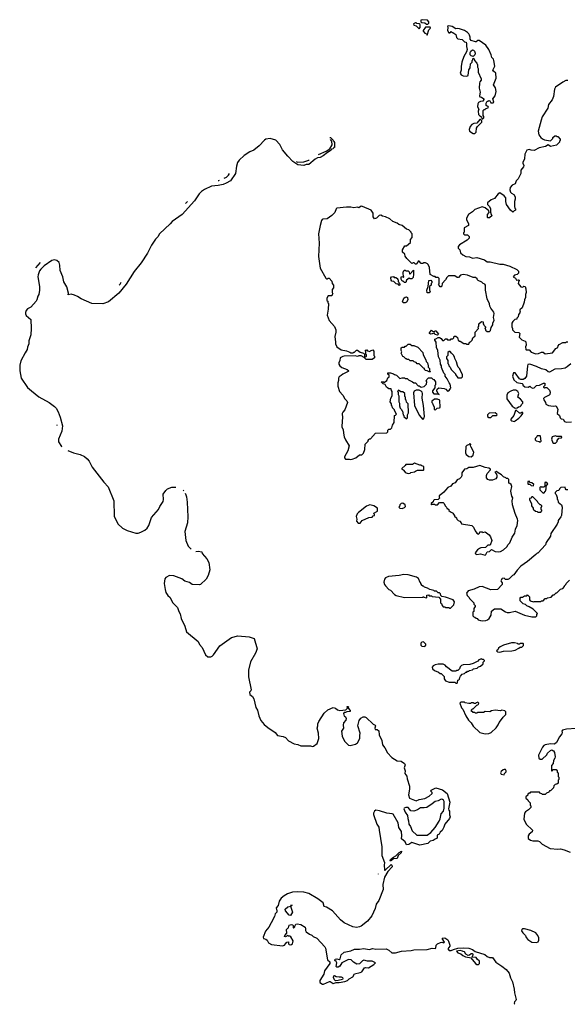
# Model space of a CAD drawing. Extents: x 2293878 to 2522763, y 823964 to 1006972.
# Tile 46 of 256: x 2431542 to 2439006, y 835560 to 848982. Entities that reach past the tile are written whole.
import ezdxf

# ---------------------------------------------------------------- set-up
doc = ezdxf.new("R2010")
doc.units = 0

msp = doc.modelspace()

# ---------------------------------------------------------------- linework, layer by layer
at = {"layer": '0CON20XD'}
for points in [[(2437105, 848920), (2437120, 848935), (2437120, 848955), (2437100, 848975), (2437035, 848982), (2437010, 848975), (2437010, 848955), (2437022, 848942), (2437065, 848940), (2437085, 848920), (2437105, 848920)], [(2436985, 848860), (2437000, 848875), (2437000, 848915), (2436988, 848928), (2436955, 848930), (2436945, 848940), (2436935, 848940), (2436910, 848925), (2436915, 848910), (2436945, 848900), (2436985, 848860)], [(2437095, 848770), (2437118, 848842), (2437140, 848865), (2437135, 848880), (2437075, 848880), (2437040, 848835), (2437040, 848825), (2437065, 848800), (2437088, 848788), (2437095, 848770)], [(2437855, 847630), (2437870, 847645), (2437870, 847665), (2437860, 847675), (2437860, 847745), (2437872, 847758), (2437885, 847760), (2437892, 847768), (2437930, 847785), (2437928, 847798), (2437912, 847802), (2437900, 847815), (2437900, 847845), (2437915, 847870), (2437925, 847870), (2437935, 847880), (2437948, 847878), (2437965, 847850), (2437992, 847848), (2438005, 847860), (2437992, 847905), (2438022, 847945), (2438036, 848004), (2438028, 848055), (2438000, 848095), (2438037, 848185), (2438033, 848255), (2438000, 848280), (2437992, 848295), (2438017, 848347), (2438006, 848425), (2438000, 848445), (2437979, 848469), (2437970, 848505), (2437937, 848575), (2437895, 848633), (2437807, 848697), (2437785, 848698), (2437765, 848680), (2437755, 848680), (2437695, 848700), (2437680, 848715), (2437682, 848745), (2437675, 848770), (2437665, 848790), (2437647, 848807), (2437604, 848834), (2437535, 848859), (2437515, 848863), (2437485, 848858), (2437435, 848888), (2437393, 848897), (2437372, 848895), (2437380, 848875), (2437372, 848835), (2437392, 848802), (2437400, 848800), (2437402, 848808), (2437415, 848810), (2437425, 848820), (2437435, 848810), (2437445, 848810), (2437485, 848780), (2437498, 848738), (2437515, 848720), (2437572, 848712), (2437605, 848682), (2437627, 848677), (2437632, 848655), (2437630, 848615), (2437640, 848575), (2437632, 848545), (2437595, 848480), (2437568, 848405), (2437558, 848345), (2437558, 848295), (2437548, 848255), (2437561, 848231), (2437585, 848218), (2437635, 848212), (2437655, 848220), (2437663, 848297), (2437682, 848325), (2437688, 848382), (2437710, 848405), (2437710, 848425), (2437720, 848435), (2437722, 848458), (2437738, 848448), (2437740, 848425), (2437772, 848392), (2437780, 848365), (2437780, 848335), (2437790, 848315), (2437792, 848265), (2437832, 848175), (2437832, 848158), (2437813, 848137), (2437808, 848115), (2437803, 848047), (2437820, 847995), (2437810, 847945), (2437813, 847933), (2437837, 847927), (2437870, 847905), (2437870, 847895), (2437855, 847872), (2437823, 847867), (2437797, 847853), (2437788, 847835), (2437782, 847795), (2437800, 847765), (2437792, 847735), (2437798, 847688), (2437815, 847670), (2437838, 847658), (2437842, 847632), (2437855, 847630)], [(2437725, 848480), (2437695, 848490), (2437680, 848505), (2437683, 848537), (2437692, 848555), (2437715, 848570), (2437728, 848568), (2437740, 848555), (2437750, 848525), (2437747, 848503), (2437725, 848480)], [(2439015, 848152), (2438985, 848152), (2438945, 848132), (2438846, 848064), (2438833, 848035), (2438816, 847935), (2438799, 847891), (2438751, 847825), (2438742, 847775), (2438664, 847656), (2438649, 847615), (2438609, 847465), (2438620, 847415), (2438647, 847375), (2438668, 847358), (2438695, 847346), (2438775, 847332), (2438810, 847365), (2438810, 847375), (2438835, 847400), (2438855, 847400), (2438865, 847390), (2438875, 847390), (2438910, 847355), (2438910, 847335), (2438900, 847325), (2438900, 847315), (2438857, 847273), (2438775, 847254), (2438745, 847278), (2438710, 847255), (2438624, 847236), (2438555, 847201), (2438515, 847202), (2438485, 847212), (2438454, 847206), (2438429, 847151), (2438424, 847085), (2438401, 847035), (2438400, 847025), (2438413, 846995), (2438407, 846975), (2438375, 846930), (2438372, 846885), (2438336, 846814), (2438310, 846785), (2438296, 846744), (2438255, 846726), (2438227, 846695), (2438222, 846665), (2438232, 846632), (2438245, 846618), (2438279, 846599), (2438296, 846566), (2438297, 846535), (2438288, 846505), (2438288, 846435), (2438290, 846415), (2438300, 846405), (2438300, 846385), (2438282, 846378), (2438265, 846360), (2438234, 846384), (2438177, 846465), (2438167, 846505), (2438170, 846555), (2438145, 846582), (2438085, 846621), (2438065, 846609), (2438015, 846545), (2437967, 846525), (2437920, 846485), (2437918, 846465), (2437945, 846437), (2437958, 846405), (2437958, 846358), (2437968, 846328), (2437980, 846315), (2437945, 846282), (2437925, 846280), (2437918, 846288), (2437918, 846328), (2437940, 846355), (2437938, 846375), (2437885, 846420), (2437845, 846431), (2437745, 846396), (2437713, 846365), (2437658, 846325), (2437630, 846275), (2437630, 846255), (2437660, 846205), (2437660, 846175), (2437600, 846145), (2437600, 846085), (2437590, 846075), (2437590, 846065), (2437605, 846050), (2437645, 846050), (2437668, 846028), (2437670, 846005), (2437643, 845977), (2437537, 845913), (2437518, 845892), (2437518, 845868), (2437540, 845845), (2437550, 845805), (2437580, 845775), (2437623, 845753), (2437672, 845752), (2437715, 845732), (2437775, 845740), (2437877, 845707), (2437915, 845680), (2437955, 845680), (2438085, 845652), (2438132, 845652), (2438222, 845622), (2438320, 845575), (2438340, 845555), (2438340, 845525), (2438325, 845510), (2438285, 845498), (2438270, 845475), (2438298, 845458), (2438315, 845432), (2438335, 845437), (2438350, 845430), (2438352, 845425), (2438339, 845405), (2438338, 845385), (2438375, 845340), (2438402, 845338), (2438415, 845350), (2438430, 845345), (2438442, 845312), (2438447, 845265), (2438438, 845235), (2438438, 845195), (2438422, 845165), (2438417, 845133), (2438390, 845055), (2438360, 845025), (2438360, 845015), (2438370, 845005), (2438360, 844995), (2438360, 844985), (2438340, 844965), (2438338, 844932), (2438320, 844915), (2438318, 844902), (2438293, 844897), (2438265, 844870), (2438252, 844845), (2438250, 844795), (2438260, 844775), (2438260, 844755), (2438290, 844725), (2438345, 844720), (2438360, 844705), (2438350, 844655), (2438387, 844617), (2438431, 844601), (2438441, 844591), (2438447, 844545), (2438438, 844525), (2438440, 844485), (2438445, 844480), (2438485, 844480), (2438515, 844450), (2438578, 844428), (2438615, 844432), (2438655, 844452), (2438675, 844448), (2438705, 844428), (2438805, 844440), (2438851, 844499), (2438878, 844512), (2438880, 844535), (2438894, 844556), (2438945, 844582), (2438985, 844580), (2438995, 844590), (2439015, 844590)], [(2437745, 847430), (2437762, 847448), (2437770, 847505), (2437780, 847525), (2437840, 847585), (2437840, 847605), (2437825, 847620), (2437815, 847620), (2437775, 847570), (2437734, 847566), (2437706, 847554), (2437684, 847526), (2437670, 847485), (2437672, 847465), (2437725, 847432), (2437745, 847430)], [(2435770, 847376), (2435780, 847375), (2435815, 847340), (2435822, 847322), (2435835, 847310), (2435835, 847242), (2435822, 847238), (2435815, 847222), (2435792, 847218), (2435787, 847205), (2435736, 847174), (2435677, 847125), (2435638, 847105), (2435601, 847099), (2435571, 847079), (2435485, 847010), (2435445, 847008), (2435415, 846997), (2435335, 847002), (2435265, 847051), (2435195, 847121), (2435125, 847210), (2435090, 847280), (2435031, 847341), (2434955, 847361), (2434898, 847352), (2434878, 847342), (2434805, 847264), (2434734, 847205), (2434679, 847181), (2434600, 847130), (2434532, 847068), (2434513, 847037), (2434496, 846985), (2434485, 846884), (2434415, 846785), (2434355, 846753), (2434316, 846736), (2434245, 846720), (2434158, 846712), (2434062, 846668), (2434018, 846642), (2433990, 846610), (2433925, 846513), (2433755, 846325), (2433619, 846231), (2433595, 846200), (2433448, 846062), (2433425, 846023), (2433391, 845989), (2433339, 845911), (2433285, 845798), (2433198, 845668), (2433100, 845550), (2432995, 845377), (2432895, 845253), (2432752, 845135), (2432675, 845110), (2432525, 845115), (2432378, 845175), (2432331, 845211), (2432289, 845229), (2432245, 845242), (2432202, 845232), (2432206, 845255), (2432183, 845343), (2432145, 845410), (2432128, 845478), (2432095, 845565), (2432091, 845635), (2432081, 845671), (2432050, 845700), (2432015, 845711), (2431979, 845701), (2431874, 845626), (2431828, 845582), (2431813, 845557), (2431794, 845506), (2431789, 845475), (2431811, 845345), (2431813, 845295), (2431803, 845235), (2431788, 845212), (2431777, 845165), (2431765, 845145), (2431695, 845065), (2431650, 845040), (2431632, 845018), (2431620, 844990), (2431621, 844971), (2431631, 844951), (2431695, 844894), (2431700, 844775), (2431696, 844685), (2431668, 844605), (2431667, 844565), (2431650, 844520), (2431644, 844485), (2431618, 844442), (2431559, 844331), (2431543, 844275), (2431542, 844195), (2431562, 844095), (2431650, 843970), (2431701, 843921), (2431803, 843843), (2431945, 843765), (2432015, 843711), (2432038, 843685), (2432066, 843635), (2432095, 843565), (2432126, 843445), (2432116, 843375), (2432069, 843265), (2432069, 843229), (2432113, 843163), (2432118, 843158)], [(2435614, 847146), (2435721, 847189), (2435768, 847222), (2435800, 847275), (2435798, 847328), (2435779, 847351)], [(2435309, 847049), (2435335, 847041), (2435416, 847044), (2435482, 847068), (2435488, 847072)], [(2434327, 846822), (2434363, 846837), (2434388, 846862), (2434401, 846886)], [(2434245, 846791), (2434255, 846791), (2434264, 846795)], [(2433803, 846479), (2433822, 846495), (2433828, 846506)], [(2436045, 842988), (2436075, 842992), (2436125, 843010), (2436175, 843050), (2436205, 843050), (2436230, 843075), (2436248, 843125), (2436253, 843197), (2436290, 843235), (2436290, 843245), (2436302, 843258), (2436312, 843268), (2436325, 843270), (2436392, 843348), (2436545, 843350), (2436560, 843365), (2436562, 843388), (2436575, 843400), (2436598, 843402), (2436615, 843420), (2436623, 843457), (2436647, 843493), (2436650, 843585), (2436665, 843590), (2436678, 843605), (2436650, 843655), (2436650, 843665), (2436622, 843692), (2436620, 843715), (2436610, 843725), (2436610, 843745), (2436590, 843775), (2436600, 843825), (2436620, 843855), (2436620, 843915), (2436608, 843928), (2436605, 843950), (2436575, 843950), (2436555, 843962), (2436540, 843975), (2436525, 844010), (2436495, 844020), (2436470, 844045), (2436495, 844050), (2436502, 844042), (2436515, 844040), (2436548, 844062), (2436562, 844098), (2436580, 844115), (2436580, 844135), (2436562, 844152), (2436562, 844168), (2436595, 844170), (2436637, 844157), (2436650, 844145), (2436680, 844135), (2436725, 844090), (2436755, 844100), (2436785, 844100), (2436795, 844090), (2436825, 844090), (2436842, 844072), (2436898, 844048), (2436915, 844030), (2436935, 844030), (2436975, 843990), (2436985, 843990), (2437015, 843972), (2437055, 843980), (2437088, 844012), (2437090, 844045), (2437080, 844055), (2437088, 844062), (2437092, 844078), (2437112, 844098), (2437155, 844100), (2437172, 844082), (2437188, 844078), (2437210, 844045), (2437210, 844005), (2437200, 843995), (2437200, 843965), (2437168, 843922), (2437168, 843905), (2437185, 843880), (2437235, 843880), (2437258, 843872), (2437242, 843892), (2437228, 843925), (2437233, 843947), (2437257, 843963), (2437327, 843957), (2437350, 843945), (2437375, 843920), (2437390, 843925), (2437410, 843945), (2437410, 843955), (2437420, 843965), (2437410, 844015), (2437395, 844030), (2437370, 844085), (2437343, 844123), (2437340, 844145), (2437323, 844163), (2437293, 844243), (2437292, 844262), (2437278, 844285), (2437272, 844342), (2437252, 844385), (2437240, 844475), (2437222, 844515), (2437220, 844585), (2437200, 844615), (2437202, 844628), (2437215, 844630), (2437245, 844652), (2437265, 844652), (2437288, 844638), (2437305, 844610), (2437325, 844610), (2437345, 844630), (2437365, 844630), (2437375, 844620), (2437415, 844620), (2437425, 844630), (2437445, 844630), (2437460, 844645), (2437462, 844668), (2437485, 844670), (2437508, 844648), (2437520, 844615), (2437535, 844600), (2437545, 844600), (2437595, 844570), (2437625, 844570), (2437635, 844560), (2437665, 844560), (2437672, 844588), (2437688, 844592), (2437708, 844612), (2437720, 844645), (2437750, 844675), (2437750, 844725), (2437798, 844772), (2437790, 844795), (2437800, 844805), (2437800, 844835), (2437835, 844870), (2437860, 844865), (2437860, 844835), (2437870, 844825), (2437872, 844812), (2437890, 844795), (2437890, 844785), (2437880, 844775), (2437890, 844765), (2437892, 844752), (2437915, 844730), (2437945, 844730), (2437960, 844745), (2437970, 844785), (2437992, 844825), (2437992, 844845), (2438008, 844885), (2438002, 844925), (2438010, 844975), (2438007, 844997), (2437965, 845050), (2437952, 845075), (2437947, 845107), (2437912, 845175), (2437890, 845295), (2437890, 845365), (2437880, 845375), (2437860, 845385), (2437840, 845405), (2437790, 845425), (2437780, 845435), (2437778, 845448), (2437757, 845467), (2437725, 845468), (2437645, 845498), (2437585, 845508), (2437552, 845498), (2437525, 845470), (2437505, 845470), (2437475, 845490), (2437425, 845490), (2437385, 845490), (2437365, 845470), (2437348, 845435), (2437302, 845388), (2437295, 845350), (2437285, 845340), (2437275, 845340), (2437250, 845375), (2437260, 845385), (2437260, 845455), (2437245, 845470), (2437215, 845470), (2437205, 845480), (2437185, 845480), (2437135, 845510), (2437127, 845605), (2437110, 845645), (2437100, 845655), (2437075, 845670), (2437045, 845670), (2437035, 845660), (2437015, 845660), (2436985, 845690), (2436975, 845690), (2436970, 845675), (2436945, 845650), (2436935, 845650), (2436917, 845667), (2436905, 845670), (2436885, 845660), (2436820, 845725), (2436798, 845758), (2436790, 845785), (2436760, 845815), (2436760, 845845), (2436792, 845898), (2436815, 845900), (2436870, 845945), (2436870, 845985), (2436890, 846015), (2436890, 846065), (2436880, 846075), (2436880, 846085), (2436848, 846118), (2436815, 846128), (2436755, 846178), (2436710, 846190), (2436685, 846209), (2436630, 846230), (2436585, 846266), (2436530, 846295), (2436485, 846305), (2436465, 846318), (2436442, 846315), (2436405, 846276), (2436379, 846269), (2436358, 846295), (2436358, 846345), (2436335, 846386), (2436215, 846438), (2436195, 846439), (2436165, 846420), (2436145, 846428), (2436095, 846420), (2436055, 846428), (2435995, 846428), (2435866, 846414), (2435856, 846404), (2435837, 846355), (2435798, 846312), (2435735, 846270), (2435675, 846264), (2435665, 846257), (2435656, 846245), (2435636, 846175), (2435616, 846065), (2435626, 845935), (2435617, 845755), (2435636, 845595), (2435715, 845460), (2435725, 845450), (2435735, 845450), (2435745, 845460), (2435758, 845458), (2435798, 845418), (2435800, 845385), (2435820, 845365), (2435820, 845325), (2435800, 845305), (2435802, 845265), (2435810, 845245), (2435800, 845235), (2435800, 845225), (2435795, 845220), (2435745, 845220), (2435728, 845185), (2435730, 845155), (2435740, 845145), (2435743, 845123), (2435750, 845115), (2435746, 845036), (2435734, 844955), (2435762, 844882), (2435831, 844801), (2435850, 844755), (2435850, 844725), (2435836, 844665), (2435846, 844586), (2435846, 844564), (2435865, 844522), (2435923, 844483), (2435997, 844467), (2436042, 844452), (2436055, 844440), (2436085, 844440), (2436095, 844450), (2436105, 844450), (2436132, 844478), (2436147, 844477), (2436185, 844450), (2436228, 844438), (2436240, 844425), (2436240, 844395), (2436255, 844380), (2436270, 844395), (2436270, 844415), (2436260, 844425), (2436260, 844465), (2436252, 844478), (2436275, 844480), (2436285, 844470), (2436315, 844460), (2436325, 844470), (2436355, 844480), (2436370, 844465), (2436370, 844405), (2436380, 844395), (2436380, 844375), (2436345, 844350), (2436265, 844350), (2436238, 844378), (2436195, 844398), (2436165, 844398), (2436145, 844390), (2436115, 844398), (2435965, 844397), (2435945, 844393), (2435912, 844375), (2435907, 844335), (2435893, 844305), (2435894, 844285), (2435904, 844265), (2435935, 844240), (2436006, 844216), (2436030, 844195), (2436020, 844185), (2435945, 844152), (2435925, 844130), (2435897, 844113), (2435888, 844095), (2435888, 844065), (2435877, 844033), (2435880, 843985), (2435903, 843915), (2435948, 843865), (2435972, 843815), (2436002, 843785), (2436010, 843765), (2435974, 843666), (2435946, 843634), (2435939, 843615), (2435944, 843556), (2435937, 843515), (2435935, 843426), (2435951, 843395), (2435954, 843345), (2435966, 843295), (2435984, 843254), (2436033, 843173), (2436013, 843105), (2435968, 843025), (2435968, 843008), (2435985, 842992), (2436035, 842992), (2436045, 842988)], [(2431763, 845598), (2431827, 845671)], [(2436715, 845360), (2436698, 845378), (2436675, 845380), (2436640, 845415), (2436615, 845420), (2436605, 845430), (2436602, 845465), (2436612, 845478), (2436635, 845480), (2436645, 845470), (2436667, 845467), (2436690, 845455), (2436690, 845445), (2436700, 845435), (2436700, 845415), (2436710, 845405), (2436712, 845392), (2436730, 845375), (2436715, 845360)], [(2436805, 845400), (2436785, 845400), (2436767, 845417), (2436755, 845420), (2436740, 845445), (2436742, 845478), (2436765, 845480), (2436775, 845470), (2436780, 845475), (2436768, 845515), (2436770, 845545), (2436780, 845555), (2436782, 845568), (2436795, 845570), (2436805, 845560), (2436838, 845558), (2436850, 845545), (2436855, 845520), (2436865, 845520), (2436908, 845568), (2436911, 845515), (2436904, 845466), (2436885, 845450), (2436865, 845450), (2436852, 845458), (2436815, 845430), (2436805, 845400)], [(2432898, 845364), (2432912, 845378), (2432926, 845403)], [(2437125, 845260), (2437095, 845260), (2437090, 845295), (2437110, 845345), (2437120, 845425), (2437145, 845430), (2437160, 845415), (2437160, 845395), (2437150, 845385), (2437150, 845365), (2437130, 845345), (2437130, 845295), (2437138, 845275), (2437125, 845260)], [(2436795, 845121), (2436772, 845122), (2436761, 845135), (2436779, 845185), (2436795, 845200), (2436815, 845204), (2436830, 845195), (2436833, 845165), (2436816, 845134), (2436795, 845121)], [(2437235, 844682), (2437205, 844692), (2437195, 844710), (2437165, 844698), (2437145, 844697), (2437130, 844705), (2437128, 844715), (2437155, 844750), (2437175, 844730), (2437195, 844730), (2437205, 844740), (2437215, 844740), (2437250, 844695), (2437235, 844682)], [(2437135, 844180), (2437125, 844180), (2437097, 844197), (2437075, 844200), (2437060, 844215), (2437058, 844228), (2437045, 844230), (2436985, 844290), (2436962, 844292), (2436945, 844310), (2436918, 844318), (2436905, 844330), (2436865, 844330), (2436845, 844350), (2436825, 844350), (2436815, 844360), (2436805, 844360), (2436777, 844387), (2436765, 844390), (2436742, 844435), (2436750, 844455), (2436740, 844475), (2436742, 844508), (2436755, 844520), (2436785, 844520), (2436795, 844530), (2436808, 844532), (2436835, 844560), (2436865, 844560), (2436885, 844540), (2436915, 844540), (2436968, 844518), (2437037, 844447), (2437040, 844415), (2437080, 844345), (2437083, 844323), (2437100, 844305), (2437103, 844283), (2437110, 844275), (2437110, 844245), (2437127, 844227), (2437130, 844195), (2437140, 844185), (2437135, 844180)], [(2437565, 844100), (2437577, 844113), (2437577, 844147), (2437550, 844195), (2437550, 844205), (2437540, 844215), (2437540, 844225), (2437520, 844245), (2437508, 844268), (2437497, 844317), (2437473, 844363), (2437470, 844385), (2437460, 844395), (2437460, 844405), (2437428, 844438), (2437408, 844458), (2437395, 844460), (2437380, 844445), (2437377, 844403), (2437360, 844385), (2437360, 844365), (2437377, 844337), (2437380, 844295), (2437387, 844287), (2437390, 844265), (2437410, 844245), (2437422, 844212), (2437480, 844155), (2437480, 844145), (2437515, 844100), (2437565, 844100)], [(2439055, 844290), (2439005, 844248), (2438976, 844234), (2438925, 844222), (2438835, 844218), (2438765, 844178), (2438745, 844180), (2438715, 844208), (2438655, 844222), (2438588, 844255), (2438495, 844287), (2438470, 844280), (2438464, 844266), (2438448, 844125), (2438428, 844092), (2438405, 844078), (2438375, 844079), (2438355, 844088), (2438295, 844168), (2438275, 844170), (2438260, 844125), (2438278, 844075), (2438320, 844035), (2438390, 844025), (2438400, 844015), (2438402, 844002), (2438428, 843978), (2438475, 843972), (2438495, 843988), (2438515, 843968), (2438535, 843960), (2438556, 843964), (2438585, 843998), (2438625, 844000), (2438683, 844027), (2438698, 844028), (2438702, 843998), (2438682, 843978), (2438682, 843972), (2438695, 843962), (2438705, 843970), (2438725, 843970), (2438765, 843930), (2438772, 843905), (2438767, 843875), (2438758, 843862), (2438695, 843832), (2438683, 843817), (2438685, 843800), (2438708, 843765), (2438712, 843742), (2438751, 843721), (2438815, 843712), (2438845, 843720), (2438856, 843716), (2438878, 843675), (2438870, 843615), (2438900, 843585), (2438910, 843555), (2438923, 843543), (2438948, 843538), (2438970, 843505), (2438995, 843498), (2439065, 843500)], [(2436815, 843540), (2436827, 843553), (2436830, 843595), (2436840, 843625), (2436837, 843747), (2436815, 843770), (2436810, 843795), (2436800, 843805), (2436800, 843835), (2436790, 843845), (2436790, 843885), (2436765, 843910), (2436735, 843910), (2436705, 843930), (2436690, 843915), (2436700, 843905), (2436700, 843875), (2436710, 843855), (2436710, 843775), (2436720, 843755), (2436718, 843718), (2436730, 843685), (2436748, 843668), (2436750, 843655), (2436760, 843645), (2436770, 843595), (2436780, 843585), (2436780, 843575), (2436815, 843540)], [(2437035, 843530), (2437057, 843553), (2437060, 843575), (2437047, 843725), (2437030, 843825), (2437032, 843885), (2437026, 843906), (2437015, 843918), (2436985, 843932), (2436945, 843932), (2436921, 843919), (2436908, 843895), (2436922, 843725), (2436985, 843590), (2437035, 843530)], [(2438295, 843688), (2438325, 843690), (2438340, 843705), (2438365, 843710), (2438378, 843722), (2438382, 843738), (2438400, 843755), (2438400, 843775), (2438369, 843809), (2438334, 843835), (2438346, 843885), (2438331, 843915), (2438305, 843932), (2438269, 843931), (2438235, 843920), (2438194, 843895), (2438184, 843866), (2438183, 843815), (2438254, 843714), (2438295, 843688)], [(2437205, 843660), (2437232, 843688), (2437265, 843690), (2437272, 843698), (2437270, 843795), (2437235, 843810), (2437195, 843810), (2437175, 843790), (2437160, 843785), (2437160, 843765), (2437170, 843755), (2437172, 843735), (2437190, 843705), (2437190, 843675), (2437205, 843660)], [(2437965, 843560), (2437993, 843587), (2438040, 843585), (2438048, 843595), (2438047, 843607), (2438025, 843622), (2437943, 843617), (2437920, 843595), (2437920, 843575), (2437935, 843560), (2437965, 843560)], [(2438285, 843507), (2438295, 843512), (2438345, 843549), (2438378, 843582), (2438400, 843615), (2438398, 843628), (2438385, 843628), (2438373, 843617), (2438355, 843619), (2438308, 843658), (2438300, 843655), (2438276, 843585), (2438238, 843535), (2438238, 843525), (2438250, 843515), (2438285, 843507)], [(2432053, 843452), (2432054, 843456), (2432053, 843460)], [(2437695, 843023), (2437721, 843045), (2437732, 843085), (2437694, 843155), (2437688, 843175), (2437690, 843195), (2437675, 843200), (2437668, 843192), (2437635, 843180), (2437623, 843165), (2437619, 843079), (2437628, 843055), (2437665, 843027), (2437695, 843023)], [(2438635, 843222), (2438650, 843235), (2438640, 843305), (2438635, 843310), (2438595, 843310), (2438590, 843295), (2438570, 843275), (2438570, 843255), (2438582, 843242), (2438622, 843232), (2438635, 843222)], [(2438845, 843210), (2438868, 843232), (2438870, 843245), (2438892, 843278), (2438928, 843282), (2438930, 843295), (2438925, 843300), (2438865, 843300), (2438845, 843308), (2438800, 843295), (2438790, 843265), (2438810, 843215), (2438815, 843210), (2438845, 843210)], [(2432197, 843110), (2432275, 843080), (2432365, 843055), (2432426, 843026), (2432463, 842995), (2432489, 842965), (2432531, 842881), (2432688, 842678), (2432750, 842615), (2432826, 842425), (2432830, 842215), (2432881, 842111), (2432943, 842053), (2433009, 842019), (2433124, 841984), (2433156, 841984), (2433195, 841995), (2433248, 842022), (2433279, 842051), (2433300, 842085), (2433340, 842195), (2433435, 842305), (2433453, 842345), (2433498, 842415), (2433502, 842442), (2433496, 842514), (2433534, 842565), (2433556, 842585), (2433615, 842610), (2433672, 842609)], [(2436835, 842798), (2436865, 842802), (2436875, 842810), (2436925, 842820), (2436935, 842830), (2436965, 842840), (2437045, 842840), (2437050, 842845), (2437050, 842885), (2437038, 842898), (2437022, 842902), (2437015, 842910), (2436995, 842910), (2436925, 842938), (2436895, 842920), (2436805, 842920), (2436798, 842905), (2436750, 842865), (2436750, 842855), (2436770, 842845), (2436794, 842814), (2436810, 842805), (2436835, 842798)], [(2437885, 841682), (2437895, 841690), (2437912, 841728), (2437947, 841733), (2437972, 841758), (2438025, 841732), (2438065, 841728), (2438095, 841732), (2438136, 841754), (2438183, 841797), (2438202, 841828), (2438225, 841852), (2438255, 841930), (2438292, 841985), (2438302, 842035), (2438322, 842085), (2438330, 842155), (2438328, 842175), (2438295, 842250), (2438257, 842367), (2438253, 842425), (2438262, 842465), (2438252, 842485), (2438238, 842555), (2438249, 842619), (2438240, 842645), (2438225, 842660), (2438210, 842665), (2438208, 842715), (2438195, 842730), (2438175, 842730), (2438168, 842738), (2438135, 842750), (2438109, 842779), (2438063, 842803), (2438042, 842822), (2438020, 842815), (2438039, 842789), (2438047, 842765), (2438044, 842745), (2438032, 842725), (2437985, 842703), (2437945, 842706), (2437924, 842714), (2437907, 842735), (2437903, 842767), (2437915, 842797), (2437960, 842845), (2437960, 842855), (2437935, 842870), (2437885, 842879), (2437815, 842906), (2437723, 842877), (2437664, 842876), (2437635, 842860), (2437607, 842853), (2437568, 842805), (2437568, 842765), (2437558, 842745), (2437535, 842722), (2437505, 842710), (2437479, 842671), (2437443, 842657), (2437420, 842625), (2437380, 842605), (2437345, 842570), (2437325, 842540), (2437275, 842500), (2437260, 842495), (2437260, 842475), (2437270, 842465), (2437248, 842442), (2437192, 842438), (2437182, 842428), (2437178, 842412), (2437152, 842388), (2437150, 842375), (2437155, 842370), (2437165, 842380), (2437195, 842380), (2437205, 842370), (2437235, 842370), (2437265, 842400), (2437315, 842400), (2437330, 842385), (2437340, 842355), (2437360, 842335), (2437365, 842320), (2437375, 842320), (2437390, 842305), (2437392, 842292), (2437412, 842272), (2437450, 842255), (2437450, 842245), (2437470, 842225), (2437470, 842215), (2437495, 842190), (2437500, 842175), (2437520, 842155), (2437540, 842145), (2437560, 842125), (2437565, 842110), (2437706, 842086), (2437728, 842065), (2437750, 842015), (2437772, 841985), (2437795, 841970), (2437808, 841982), (2437815, 842000), (2437845, 842000), (2437855, 841990), (2437885, 842000), (2437939, 841959), (2437960, 841935), (2437978, 841885), (2437955, 841820), (2437923, 841817), (2437892, 841788), (2437827, 841783), (2437810, 841775), (2437780, 841755), (2437750, 841715), (2437755, 841700), (2437775, 841692), (2437825, 841700), (2437885, 841682)], [(2438545, 842630), (2438550, 842645), (2438525, 842670), (2438502, 842672), (2438485, 842690), (2438470, 842685), (2438470, 842655), (2438475, 842650), (2438495, 842650), (2438513, 842633), (2438545, 842630)], [(2438685, 842530), (2438710, 842555), (2438720, 842585), (2438720, 842625), (2438740, 842655), (2438715, 842680), (2438700, 842675), (2438700, 842625), (2438688, 842612), (2438655, 842610), (2438645, 842620), (2438630, 842605), (2438630, 842575), (2438672, 842532), (2438685, 842530)], [(2433769, 842570), (2433775, 842566), (2433778, 842560)], [(2433796, 842526), (2433808, 842505), (2433815, 842478), (2433826, 842405), (2433832, 842205), (2433827, 842123), (2433793, 842005), (2433808, 841885), (2433838, 841805), (2433880, 841764)], [(2439015, 842572), (2438990, 842575), (2438980, 842585), (2438975, 842610), (2438920, 842605), (2438900, 842585), (2438890, 842565), (2438865, 842560), (2438840, 842535), (2438840, 842525), (2438855, 842510), (2438869, 842469), (2438868, 842448), (2438878, 842435), (2438880, 842405), (2438925, 842370), (2438937, 842337), (2438927, 842223), (2438920, 842205), (2438883, 842157), (2438882, 842138), (2438868, 842105), (2438783, 841977), (2438775, 841940), (2438720, 841855), (2438710, 841825), (2438605, 841710), (2438595, 841710), (2438579, 841691), (2438462, 841595), (2438375, 841532), (2438321, 841479), (2438276, 841414), (2438260, 841405), (2438215, 841360), (2438195, 841350), (2438165, 841350), (2438145, 841370), (2438120, 841365), (2438102, 841335), (2438103, 841323), (2438120, 841305), (2438120, 841285), (2438057, 841213), (2437965, 841210), (2437845, 841257), (2437807, 841253), (2437735, 841218), (2437655, 841198), (2437630, 841165), (2437640, 841135), (2437670, 841105), (2437672, 841092), (2437730, 841035), (2437730, 841015), (2437750, 840995), (2437750, 840985), (2437730, 840955), (2437730, 840915), (2437720, 840905), (2437720, 840855), (2437732, 840842), (2437748, 840838), (2437762, 840822), (2437778, 840818), (2437792, 840802), (2437825, 840790), (2437855, 840788), (2437895, 840792), (2437917, 840803), (2437939, 840821), (2437967, 840863), (2437972, 840918), (2438015, 840950), (2438102, 840952), (2438162, 840912), (2438185, 840903), (2438217, 840903), (2438295, 840918), (2438424, 840864), (2438525, 840842), (2438575, 840840), (2438590, 840855), (2438590, 840875), (2438598, 840888), (2438540, 840945), (2438485, 840980), (2438455, 840990), (2438435, 841010), (2438405, 841020), (2438362, 841062), (2438362, 841098), (2438375, 841110), (2438395, 841110), (2438425, 841130), (2438455, 841130), (2438465, 841140), (2438490, 841115), (2438490, 841075), (2438502, 841062), (2438545, 841048), (2438555, 841052), (2438645, 841050), (2438655, 841060), (2438678, 841062), (2438705, 841090), (2438725, 841090), (2438735, 841100), (2438785, 841110), (2438815, 841140), (2438825, 841140), (2438855, 841170), (2438865, 841170), (2438912, 841218), (2438945, 841230), (2438970, 841255), (2438970, 841265), (2438988, 841282), (2438990, 841295), (2439035, 841340)], [(2438645, 842270), (2438660, 842285), (2438660, 842295), (2438650, 842305), (2438650, 842335), (2438658, 842342), (2438660, 842355), (2438645, 842370), (2438635, 842370), (2438605, 842400), (2438600, 842415), (2438538, 842478), (2438522, 842478), (2438508, 842462), (2438490, 842455), (2438490, 842435), (2438520, 842385), (2438520, 842355), (2438540, 842325), (2438542, 842312), (2438573, 842283), (2438595, 842280), (2438605, 842270), (2438645, 842270)], [(2436185, 842120), (2436210, 842155), (2436303, 842197), (2436347, 842203), (2436362, 842218), (2436378, 842222), (2436380, 842235), (2436372, 842242), (2436370, 842255), (2436418, 842282), (2436420, 842325), (2436370, 842355), (2436315, 842369), (2436268, 842352), (2436162, 842265), (2436142, 842245), (2436128, 842212), (2436138, 842175), (2436132, 842145), (2436155, 842120), (2436185, 842120)], [(2436755, 842320), (2436787, 842333), (2436802, 842348), (2436798, 842368), (2436765, 842390), (2436742, 842388), (2436722, 842368), (2436720, 842345), (2436710, 842335), (2436723, 842323), (2436755, 842320)], [(2433941, 841734), (2433975, 841738), (2434025, 841728), (2434029, 841705), (2434095, 841635), (2434119, 841585), (2434135, 841485), (2434110, 841405), (2434083, 841355), (2434006, 841284), (2433991, 841279), (2433895, 841285), (2433855, 841309), (2433795, 841327), (2433752, 841362), (2433641, 841401), (2433585, 841405), (2433532, 841378), (2433520, 841359), (2433510, 841295), (2433523, 841213), (2433535, 841175), (2433559, 841135), (2433591, 841105), (2433602, 841085), (2433628, 841035), (2433691, 840971), (2433710, 840915), (2433731, 840881), (2433741, 840821), (2433792, 840715), (2433815, 840636), (2433974, 840505), (2433995, 840465), (2434029, 840425), (2434075, 840325), (2434105, 840298), (2434145, 840295), (2434165, 840304), (2434185, 840324), (2434272, 840448), (2434429, 840561), (2434517, 840583), (2434672, 840568), (2434736, 840545), (2434777, 840405), (2434755, 840345), (2434689, 840231), (2434662, 840115), (2434659, 840025), (2434695, 839846), (2434692, 839835), (2434675, 839815), (2434680, 839785), (2434715, 839754), (2434735, 839726), (2434762, 839605), (2434782, 839572), (2434803, 839493), (2434831, 839431), (2434873, 839375), (2434922, 839332), (2435025, 839265), (2435055, 839226), (2435131, 839211), (2435166, 839196), (2435205, 839152), (2435285, 839112), (2435335, 839101), (2435375, 839083), (2435505, 839084), (2435535, 839076), (2435545, 839081), (2435595, 839116), (2435618, 839185), (2435614, 839255), (2435598, 839325), (2435608, 839355), (2435606, 839385), (2435619, 839415), (2435690, 839530), (2435744, 839576), (2435815, 839606), (2435845, 839599), (2435875, 839573), (2435905, 839565), (2435987, 839573), (2436010, 839595), (2436005, 839620), (2436015, 839622), (2436026, 839615), (2436020, 839595), (2436048, 839565), (2436047, 839553), (2436002, 839548), (2435985, 839537), (2435965, 839538), (2435957, 839525), (2435965, 839488), (2435985, 839481), (2435994, 839455), (2435988, 839432), (2435955, 839395), (2435951, 839365), (2435954, 839325), (2435930, 839285), (2435937, 839215), (2435967, 839147), (2436025, 839092), (2436045, 839089), (2436117, 839105), (2436145, 839124), (2436180, 839185), (2436176, 839225), (2436184, 839255), (2436153, 839355), (2436171, 839429), (2436190, 839460), (2436223, 839477), (2436245, 839480), (2436265, 839471), (2436361, 839381), (2436387, 839365), (2436392, 839355), (2436381, 839325), (2436385, 839306), (2436415, 839305), (2436435, 839287), (2436443, 839233), (2436477, 839155), (2436488, 839095), (2436517, 839057), (2436555, 838987), (2436615, 838924), (2436685, 838881), (2436743, 838875), (2436785, 838841), (2436796, 838825), (2436784, 838785), (2436796, 838745), (2436793, 838705), (2436819, 838669), (2436822, 838635), (2436856, 838536), (2436857, 838493), (2436843, 838415), (2436855, 838370), (2436945, 838336), (2436985, 838350), (2437065, 838364), (2437124, 838396), (2437163, 838435), (2437165, 838448), (2437148, 838465), (2437151, 838479), (2437215, 838509), (2437305, 838485), (2437367, 838435), (2437405, 838315), (2437388, 838225), (2437390, 838205), (2437402, 838192), (2437401, 838145), (2437411, 838115), (2437401, 838095), (2437335, 838015), (2437321, 837975), (2437302, 837928), (2437272, 837905), (2437260, 837880), (2437232, 837865), (2437234, 837826), (2437205, 837813), (2437178, 837792), (2437138, 837782), (2437105, 837752), (2436995, 837730), (2436885, 837765), (2436845, 837737), (2436815, 837734), (2436795, 837776), (2436744, 837814), (2436752, 837855), (2436745, 837914), (2436712, 837972), (2436701, 838035), (2436632, 838152), (2436618, 838158), (2436545, 838165), (2436445, 838199), (2436395, 838207), (2436378, 838195), (2436364, 838165), (2436364, 838146), (2436412, 838015), (2436438, 837975), (2436441, 837935), (2436477, 837705), (2436477, 837587), (2436514, 837495), (2436508, 837455), (2436513, 837393), (2436515, 837387), (2436525, 837389), (2436605, 837467), (2436615, 837458), (2436619, 837435), (2436558, 837372), (2436516, 837294), (2436491, 837195), (2436495, 837125), (2436435, 836975), (2436403, 836925), (2436388, 836865), (2436340, 836765), (2436284, 836695), (2436195, 836624), (2436175, 836616), (2436135, 836608), (2436085, 836617), (2435965, 836672), (2435915, 836711), (2435806, 836836), (2435725, 836885), (2435694, 836894), (2435680, 836945), (2435605, 836998), (2435485, 837069), (2435415, 837088), (2435335, 837095), (2435262, 837088), (2435192, 837068), (2435145, 837038), (2435106, 837005), (2435079, 836965), (2435063, 836907), (2435036, 836875), (2435048, 836835), (2435046, 836815), (2435024, 836795), (2435014, 836755), (2434971, 836669), (2434937, 836613), (2434893, 836557), (2434859, 836475), (2434865, 836455), (2434897, 836447), (2434914, 836435), (2434935, 836396), (2434975, 836376), (2435125, 836355), (2435152, 836365), (2435164, 836386), (2435185, 836408), (2435205, 836410), (2435207, 836385), (2435213, 836375), (2435235, 836370), (2435249, 836375), (2435260, 836385), (2435268, 836425), (2435238, 836478), (2435225, 836490), (2435205, 836490), (2435195, 836498), (2435165, 836480), (2435150, 836485), (2435155, 836500), (2435182, 836528), (2435178, 836582), (2435195, 836600), (2435208, 836602), (2435215, 836640), (2435245, 836648), (2435260, 836645), (2435270, 836635), (2435270, 836605), (2435275, 836600), (2435290, 836615), (2435290, 836625), (2435308, 836652), (2435325, 836657), (2435375, 836646), (2435431, 836611), (2435438, 836595), (2435438, 836565), (2435447, 836547), (2435494, 836514), (2435525, 836502), (2435543, 836485), (2435591, 836461), (2435702, 836342), (2435710, 836325), (2435737, 836167), (2435768, 836138), (2435768, 836115), (2435696, 836015), (2435687, 835973), (2435631, 835885), (2435635, 835857), (2435668, 835835), (2435685, 835836), (2435765, 835872), (2435775, 835872), (2435815, 835845), (2435855, 835859), (2435896, 835856), (2435975, 835870), (2436009, 835885), (2436033, 835907), (2436083, 835935), (2436106, 835974), (2436185, 835993), (2436205, 836004), (2436242, 836058), (2436255, 836063), (2436295, 836059), (2436369, 836105), (2436390, 836125), (2436345, 836148), (2436285, 836148), (2436235, 836162), (2436215, 836152), (2436175, 836111), (2436137, 836107), (2436094, 836134), (2436060, 836165), (2436025, 836172), (2435934, 836126), (2435905, 836078), (2435885, 836068), (2435865, 836068), (2435857, 836077), (2435863, 836125), (2435855, 836142), (2435839, 836159), (2435840, 836175), (2435865, 836180), (2435895, 836172), (2435909, 836181), (2435926, 836234), (2435965, 836272), (2436055, 836291), (2436105, 836311), (2436175, 836310), (2436235, 836319), (2436305, 836309), (2436355, 836322), (2436395, 836311), (2436535, 836316), (2436575, 836297), (2436615, 836260), (2436665, 836261), (2436747, 836283), (2436876, 836294), (2436915, 836303), (2437095, 836308), (2437165, 836324), (2437205, 836320), (2437215, 836327), (2437219, 836365), (2437236, 836384), (2437277, 836403), (2437296, 836406), (2437325, 836399), (2437332, 836405), (2437300, 836455), (2437305, 836462), (2437337, 836467), (2437377, 836437), (2437389, 836419), (2437406, 836365), (2437406, 836354), (2437380, 836315), (2437395, 836293), (2437425, 836293), (2437455, 836309), (2437516, 836326), (2437585, 836332), (2437666, 836325), (2437715, 836306), (2437751, 836281), (2437881, 836241), (2437914, 836214), (2437945, 836199), (2437985, 836197), (2438034, 836134), (2438115, 836082), (2438172, 836035), (2438215, 835984), (2438232, 835922), (2438257, 835867), (2438282, 835768), (2438288, 835715), (2438309, 835625), (2438305, 835612), (2438285, 835595), (2438282, 835575), (2438285, 835565), (2438293, 835560)], [(2437415, 840960), (2437460, 841005), (2437468, 841045), (2437450, 841075), (2437345, 841112), (2437295, 841120), (2437282, 841132), (2437280, 841155), (2437265, 841170), (2437245, 841170), (2437225, 841190), (2437195, 841190), (2437185, 841200), (2437133, 841213), (2437102, 841232), (2437060, 841245), (2437045, 841260), (2437035, 841260), (2437020, 841275), (2437020, 841285), (2437010, 841295), (2437010, 841305), (2437002, 841312), (2436978, 841365), (2436950, 841385), (2436835, 841413), (2436778, 841418), (2436714, 841406), (2436567, 841393), (2436527, 841373), (2436513, 841357), (2436507, 841315), (2436514, 841284), (2436528, 841265), (2436572, 841215), (2436596, 841206), (2436650, 841145), (2436675, 841132), (2436785, 841108), (2437035, 841110), (2437045, 841120), (2437052, 841112), (2437085, 841100), (2437090, 841105), (2437092, 841138), (2437115, 841140), (2437125, 841130), (2437155, 841130), (2437165, 841120), (2437255, 841110), (2437280, 841085), (2437280, 841035), (2437290, 841025), (2437300, 840995), (2437315, 840980), (2437337, 840977), (2437345, 840970), (2437395, 840970), (2437402, 840962), (2437415, 840960)], [(2437065, 840440), (2437080, 840455), (2437078, 840468), (2437045, 840500), (2437022, 840498), (2437008, 840482), (2437010, 840455), (2437025, 840442), (2437065, 840440)], [(2438085, 840362), (2438135, 840372), (2438252, 840378), (2438295, 840390), (2438347, 840413), (2438365, 840430), (2438385, 840430), (2438408, 840452), (2438410, 840475), (2438405, 840480), (2438365, 840480), (2438355, 840470), (2438335, 840470), (2438327, 840477), (2438286, 840486), (2438245, 840487), (2438135, 840458), (2438090, 840435), (2438070, 840415), (2438058, 840392), (2438042, 840378), (2438053, 840363), (2438085, 840362)], [(2437505, 839940), (2437510, 839945), (2437512, 839978), (2437528, 839982), (2437538, 839992), (2437540, 840015), (2437548, 840022), (2437550, 840035), (2437575, 840060), (2437605, 840070), (2437625, 840090), (2437635, 840090), (2437645, 840100), (2437665, 840100), (2437675, 840110), (2437715, 840120), (2437728, 840132), (2437777, 840143), (2437795, 840160), (2437825, 840170), (2437858, 840202), (2437860, 840225), (2437878, 840242), (2437878, 840248), (2437865, 840260), (2437845, 840260), (2437835, 840268), (2437800, 840255), (2437785, 840240), (2437722, 840208), (2437677, 840193), (2437585, 840190), (2437565, 840180), (2437545, 840160), (2437537, 840133), (2437515, 840110), (2437495, 840110), (2437485, 840100), (2437435, 840100), (2437361, 840161), (2437340, 840185), (2437315, 840198), (2437244, 840196), (2437205, 840188), (2437177, 840173), (2437162, 840155), (2437168, 840135), (2437195, 840110), (2437249, 840089), (2437275, 840070), (2437285, 840070), (2437328, 840028), (2437330, 839995), (2437345, 839970), (2437395, 839950), (2437475, 839950), (2437485, 839940), (2437505, 839940)], [(2437885, 839247), (2437935, 839252), (2437970, 839265), (2438035, 839330), (2438065, 839370), (2438077, 839403), (2438125, 839460), (2438130, 839475), (2438167, 839513), (2438168, 839548), (2438155, 839560), (2438115, 839568), (2438095, 839562), (2438025, 839568), (2437975, 839560), (2437952, 839548), (2437885, 839550), (2437865, 839540), (2437785, 839540), (2437775, 839530), (2437755, 839530), (2437745, 839540), (2437725, 839540), (2437715, 839550), (2437702, 839552), (2437700, 839575), (2437712, 839588), (2437725, 839590), (2437738, 839602), (2437772, 839638), (2437788, 839642), (2437798, 839652), (2437800, 839665), (2437788, 839678), (2437762, 839668), (2437755, 839660), (2437735, 839660), (2437725, 839670), (2437695, 839670), (2437685, 839660), (2437665, 839660), (2437615, 839670), (2437605, 839680), (2437555, 839680), (2437540, 839665), (2437565, 839600), (2437580, 839585), (2437624, 839494), (2437660, 839435), (2437698, 839395), (2437725, 839352), (2437815, 839267), (2437885, 839247)], [(2439125, 839319), (2438995, 839310), (2438940, 839295), (2438933, 839285), (2438938, 839265), (2438930, 839245), (2438898, 839205), (2438859, 839131), (2438832, 839108), (2438775, 839112), (2438703, 839097), (2438685, 839088), (2438668, 839065), (2438613, 838957), (2438620, 838915), (2438635, 838900), (2438665, 838902), (2438725, 838960), (2438737, 838983), (2438775, 839020), (2438795, 839028), (2438808, 839022), (2438820, 839015), (2438830, 838995), (2438842, 838935), (2438838, 838915), (2438818, 838885), (2438812, 838845), (2438792, 838815), (2438790, 838745), (2438798, 838742), (2438815, 838760), (2438855, 838760), (2438870, 838745), (2438870, 838725), (2438880, 838715), (2438880, 838665), (2438890, 838655), (2438890, 838625), (2438880, 838615), (2438880, 838575), (2438865, 838560), (2438842, 838558), (2438822, 838538), (2438818, 838512), (2438778, 838472), (2438765, 838470), (2438755, 838450), (2438722, 838438), (2438705, 838420), (2438665, 838420), (2438658, 838428), (2438642, 838432), (2438625, 838450), (2438505, 838450), (2438495, 838440), (2438485, 838440), (2438470, 838425), (2438468, 838412), (2438442, 838388), (2438442, 838372), (2438468, 838348), (2438472, 838332), (2438500, 838305), (2438500, 838275), (2438510, 838265), (2438510, 838245), (2438479, 838211), (2438437, 838183), (2438424, 838166), (2438414, 838085), (2438445, 838018), (2438530, 837935), (2438528, 837912), (2438485, 837880), (2438472, 837855), (2438475, 837820), (2438505, 837798), (2438538, 837788), (2438605, 837790), (2438625, 837780), (2438665, 837742), (2438774, 837684), (2438875, 837673), (2438915, 837678), (2438965, 837668), (2439044, 837634)], [(2438145, 838690), (2438150, 838705), (2438172, 838728), (2438173, 838745), (2438165, 838760), (2438145, 838761), (2438133, 838755), (2438105, 838732), (2438097, 838715), (2438105, 838698), (2438145, 838690)], [(2437025, 837864), (2437095, 837868), (2437148, 837902), (2437205, 837972), (2437259, 838055), (2437272, 838088), (2437287, 838155), (2437317, 838195), (2437330, 838235), (2437329, 838325), (2437318, 838345), (2437305, 838354), (2437285, 838356), (2437245, 838333), (2437205, 838324), (2437165, 838291), (2437090, 838245), (2437055, 838237), (2437003, 838237), (2436965, 838212), (2436915, 838194), (2436875, 838199), (2436835, 838244), (2436805, 838243), (2436782, 838235), (2436780, 838225), (2436795, 838180), (2436828, 838135), (2436832, 838095), (2436843, 838063), (2436845, 838015), (2436870, 837985), (2436893, 837923), (2436955, 837864), (2437025, 837864)], [(2436595, 837512), (2436590, 837525), (2436597, 837535), (2436635, 837568), (2436668, 837582), (2436715, 837628), (2436746, 837646), (2436741, 837625), (2436703, 837587), (2436685, 837548), (2436635, 837544), (2436595, 837512)], [(2436431, 837335), (2436431, 837339)], [(2435235, 836772), (2435214, 836774), (2435164, 836834), (2435159, 836855), (2435195, 836889), (2435240, 836900), (2435245, 836920), (2435250, 836905), (2435240, 836900), (2435238, 836885), (2435260, 836815), (2435235, 836772)], [(2438585, 836402), (2438607, 836413), (2438618, 836435), (2438618, 836465), (2438605, 836500), (2438578, 836535), (2438510, 836565), (2438425, 836588), (2438395, 836590), (2438385, 836580), (2438383, 836563), (2438398, 836535), (2438436, 836496), (2438445, 836470), (2438470, 836445), (2438525, 836408), (2438585, 836402)], [(2437775, 836102), (2437795, 836104), (2437810, 836115), (2437808, 836148), (2437779, 836175), (2437765, 836196), (2437711, 836201), (2437708, 836205), (2437723, 836235), (2437722, 836245), (2437715, 836250), (2437695, 836246), (2437675, 836229), (2437655, 836226), (2437623, 836243), (2437605, 836277), (2437585, 836278), (2437576, 836286), (2437545, 836294), (2437497, 836285), (2437515, 836262), (2437557, 836247), (2437581, 836225), (2437619, 836205), (2437675, 836200), (2437692, 836192), (2437755, 836116), (2437775, 836102)], [(2435845, 835882), (2435834, 835894), (2435820, 835925), (2435825, 835950), (2435835, 835952), (2435855, 835941), (2435895, 835934), (2435926, 835936), (2435942, 835925), (2435947, 835907), (2435941, 835899), (2435885, 835884), (2435845, 835882)]]:
    msp.add_lwpolyline(points, dxfattribs=at)

doc.saveas('drawing.dxf')
